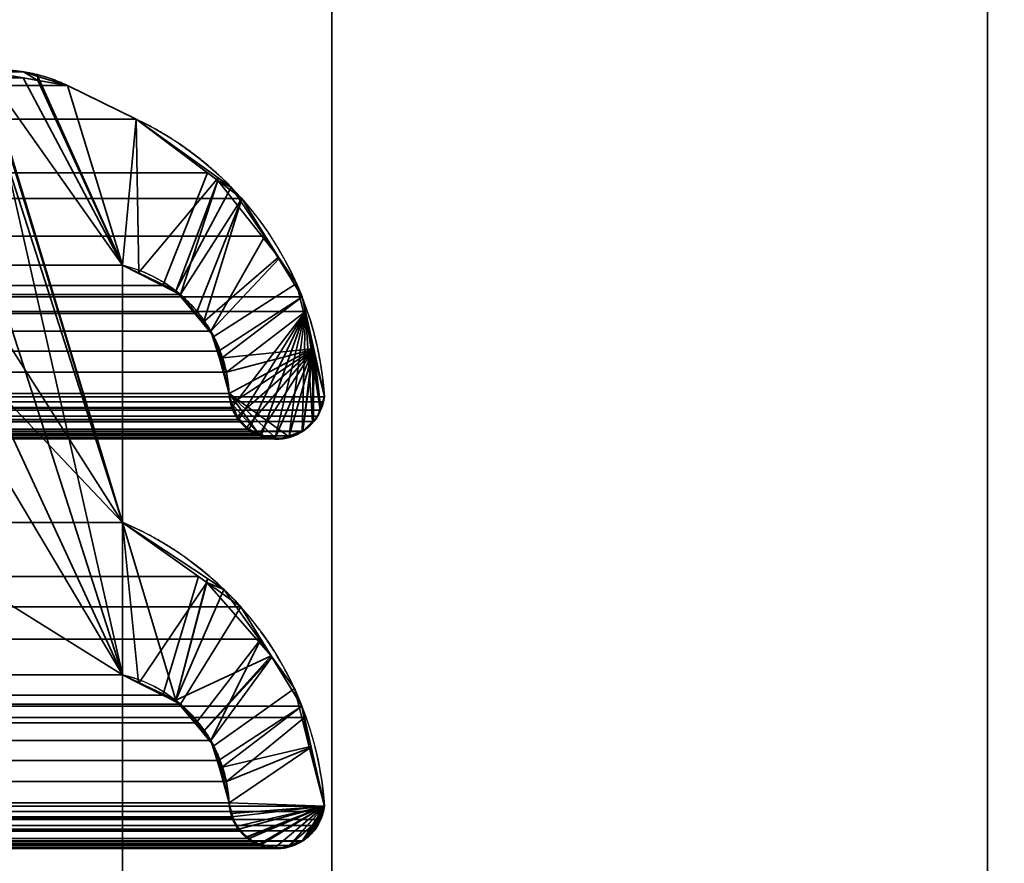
# Model space of a CAD drawing. Header units: millimetres. Extents: x -490 to 6690, y -115 to 152.
# Tile 185 of 256: x 307 to 313, y 6 to 11. Entities that reach past the tile are written whole.
import ezdxf

# ---------------------------------------------------------------- set-up
doc = ezdxf.new("R2010")
doc.units = ezdxf.units.MM
doc.layers.add('151', color=253, linetype='Continuous')

# ---------------------------------------------------------------- blocks, each defined once
blk = doc.blocks.new('UG_SURFACE_001')
at = {"layer": '151', "color": 252, "linetype": 'Continuous', "lineweight": 35}
for points in [[(490, -6.2, 2202.5001), (490, 133.2, 2202.5001), (-490, 133.2, 2202.5001), (-490, -6.2, 2202.5001)], [(-340, -6.2, 2052.5), (-340, 133.2, 2052.5), (340, 133.2, 2052.5), (340, -6.2, 2052.5)]]:
    blk.add_3dface(points, dxfattribs=at)
blk = doc.blocks.new('UG_SURFACE_061')
at = {"layer": '151', "color": 254, "linetype": 'Continuous', "lineweight": 35}
for points in [[(325.25, -10, 2032.7499), (325.25, 136.75, 2032.7499), (-325.25, 136.75, 2032.7499), (-325.25, -10, 2032.7499)], [(317.5, 21, 2025.0001), (317.5, -8, 2025.0001), (-317.5, -8, 2025.0001), (-317.5, 21, 2025.0001)], [(313, 5, 2020.4999), (313, 21, 2020.4999), (-313, 21, 2020.4999), (-313, 5, 2020.4999)], [(313, 21, 2020.4999), (313, 5, 2020.4999), (309, 5, 2016.5), (309, 13, 2016.5)], [(309, 13, 2016.5), (309, 5, 2016.5), (-309, 5, 2016.5), (-309, 13, 2016.5)]]:
    blk.add_3dface(points, dxfattribs=at)
blk = doc.blocks.new('UG_SURFACE_064')
at = {"layer": '151', "color": 254, "linetype": 'Continuous', "lineweight": 35}
for points in [[(301.2977, 132.0496, 2008.7976), (301.25, 131.75, 2008.75), (301.25, 5, 2008.75), (313, 106, 2020.4999)], [(305, 13, 2012.5), (313, 106, 2020.4999), (301.25, 5, 2008.75)], [(313, 21, -7.5), (313, 5, -7.5), (309, 5, -7.5), (309, 13, -7.5)], [(309, 13, 2016.5), (309, 5, 2016.5), (313, 5, 2020.4999), (313, 21, 2020.4999)], [(313, 5, -7.5), (313, 21, -7.5), (313, 21, 2020.4999), (313, 5, 2020.4999)], [(309, 13, -7.5), (309, 5, -7.5), (309, 5, 2016.5), (309, 13, 2016.5)]]:
    blk.add_3dface(points, dxfattribs=at)
blk = doc.blocks.new('UG_SURFACE_087')
at = {"layer": '151', "color": 14, "linetype": 'Continuous', "lineweight": 35}
for points in [[(317.3, -10, 2024.8001), (317.3, 19, 2024.8001), (-317.3, 19, 2024.8001), (-317.3, -10, 2024.8001)], [(313.25, 16.25, 2020.75), (313.25, -22, 2020.75), (-313.25, -22, 2020.75), (-313.25, 16.25, 2020.75)]]:
    blk.add_3dface(points, dxfattribs=at)
blk = doc.blocks.new('UG_SURFACE_088')
at = {"layer": '151', "color": 7, "linetype": 'Continuous', "lineweight": 35}
for points in [[(-313.25, 16, 2020.75), (-313.25, -22, 2020.75), (313.25, -22, 2020.75), (313.25, 16, 2020.75)], [(313, 16, 2020.4999), (313, -22, 2020.4999), (-313, -22, 2020.4999), (-313, 16, 2020.4999)], [(313, -22, 2020.4999), (313, 16, 2020.4999), (313.25, 16, 2020.75), (313.25, -22, 2020.75)]]:
    blk.add_3dface(points, dxfattribs=at)
blk = doc.blocks.new('UG_SURFACE_091')
at = {"layer": '151', "color": 7, "linetype": 'Continuous', "lineweight": 35}
for points in [[(313.25, -22, 2020.75), (313.25, 16, 2020.75), (313, 16, 2020.4999), (313, -22, 2020.4999)], [(313, 16, -7.5), (313.25, 16, -7.5), (313.25, -22, -7.5), (313, -22, -7.5)], [(313, 16, -7.5), (313, -22, -7.5), (313, -22, 2020.4999), (313, 16, 2020.4999)]]:
    blk.add_3dface(points, dxfattribs=at)
blk = doc.blocks.new('UG_SURFACE_094')
at = {"layer": '151', "color": 253, "linetype": 'Continuous', "lineweight": 35}
for points in [[(-307.1167, 10.9006, 2014.6167), (307.1167, 10.9006, 2014.6167), (306.8799, 10.9421, 2014.38)], [(307.7231, 8.1895, 2015.223), (306.8397, 10.9305, 2014.3397), (306.8799, 10.9421, 2014.38)], [(306.8799, 10.9421, 2014.38), (307.1167, 10.9006, 2014.6167), (307.7231, 9.7575, 2015.223), (307.7231, 8.1895, 2015.223)], [(307.1167, 10.9006, 2014.6167), (-307.1167, 10.9006, 2014.6167), (-307.3881, 10.853, 2014.888), (307.3881, 10.853, 2014.888)], [(307.7231, 8.1895, 2015.223), (306.1516, 10.6485, 2013.6516), (306.5706, 10.853, 2014.0705), (306.8397, 10.9305, 2014.3397)], [(307.7231, 9.7575, 2015.223), (307.1167, 10.9006, 2014.6167), (307.3881, 10.853, 2014.888), (307.8071, 10.6485, 2015.3072)], [(-307.3881, 10.853, 2014.888), (-307.8071, 10.6485, 2015.3072), (307.8071, 10.6485, 2015.3072), (307.3881, 10.853, 2014.888)], [(307.8071, 10.6485, 2015.3072), (-307.8071, 10.6485, 2015.3072), (-308.2418, 10.3214, 2015.7418), (308.2418, 10.3214, 2015.7418)], [(307.7231, 8.1895, 2015.223), (307.7231, 7.26, 2015.223), (306.1516, 10.6485, 2013.6516)], [(306.2351, 9.7575, 2013.7351), (306.1516, 10.6485, 2013.6516), (307.7231, 7.26, 2015.223)], [(307.8071, 10.6485, 2015.3072), (308.2418, 10.3214, 2015.7418), (307.9689, 9.6331, 2015.4688), (307.7231, 9.7575, 2015.223)], [(308.4507, 10.1642, 2015.9507), (308.2418, 10.3214, 2015.7418), (-308.2418, 10.3214, 2015.7418), (-308.4507, 10.1642, 2015.9507)], [(308.2418, 10.3214, 2015.7418), (308.4507, 10.1642, 2015.9507), (308.0772, 9.5783, 2015.5773), (307.9689, 9.6331, 2015.4688)], [(-308.5917, 9.9344, 2016.0916), (308.5917, 9.9344, 2016.0916), (308.4507, 10.1642, 2015.9507)], [(-308.4507, 10.1642, 2015.9507), (-308.5917, 9.9344, 2016.0916), (308.4507, 10.1642, 2015.9507)], [(308.1722, 9.464, 2015.6722), (308.0772, 9.5783, 2015.5773), (308.4507, 10.1642, 2015.9507)], [(308.4507, 10.1642, 2015.9507), (308.5917, 9.9344, 2016.0916), (308.2616, 9.3564, 2015.7616), (308.1722, 9.464, 2015.6722)], [(308.8183, 9.5648, 2016.3183), (308.5917, 9.9344, 2016.0916), (-308.5917, 9.9344, 2016.0916), (-308.8183, 9.5648, 2016.3183)], [(308.3079, 9.2345, 2015.8079), (308.2616, 9.3564, 2015.7616), (308.5917, 9.9344, 2016.0916), (308.8183, 9.5648, 2016.3183)], [(307.9689, 9.6331, 2015.4688), (-307.9689, 9.6331, 2015.4688), (-307.7231, 9.7575, 2015.223), (307.7231, 9.7575, 2015.223)], [(-307.7231, 9.7575, 2015.223), (-307.7231, 8.1895, 2015.223), (307.7231, 8.1895, 2015.223), (307.7231, 9.7575, 2015.223)], [(307.7231, 7.26, 2015.223), (306.2351, 8.1895, 2013.7351), (306.2351, 9.7575, 2013.7351)], [(-308.0772, 9.5783, 2015.5773), (-307.9689, 9.6331, 2015.4688), (307.9689, 9.6331, 2015.4688), (308.0772, 9.5783, 2015.5773)], [(-308.8183, 9.5648, 2016.3183), (-308.8385, 9.4747, 2016.3386), (308.8385, 9.4747, 2016.3386)], [(-308.8183, 9.5648, 2016.3183), (308.8385, 9.4747, 2016.3386), (308.8183, 9.5648, 2016.3183)], [(308.0772, 9.5783, 2015.5773), (-308.1722, 9.464, 2015.6722), (-308.0772, 9.5783, 2015.5773)], [(308.0772, 9.5783, 2015.5773), (308.1722, 9.464, 2015.6722), (-308.1722, 9.464, 2015.6722)], [(308.8183, 9.5648, 2016.3183), (308.8385, 9.4747, 2016.3386), (308.3566, 9.1064, 2015.8565), (308.3079, 9.2345, 2015.8079)], [(308.8385, 9.4747, 2016.3386), (-308.8385, 9.4747, 2016.3386), (-308.9546, 8.9555, 2016.4545), (308.9546, 8.9555, 2016.4545)], [(-308.2616, 9.3564, 2015.7616), (-308.1722, 9.464, 2015.6722), (308.1722, 9.464, 2015.6722), (308.2616, 9.3564, 2015.7616)], [(308.3907, 8.8909, 2015.8906), (308.3731, 8.9755, 2015.8732), (308.3566, 9.1064, 2015.8565), (308.8385, 9.4747, 2016.3386)], [(308.8385, 9.4747, 2016.3386), (308.4324, 8.8159, 2015.9323), (308.3917, 8.8857, 2015.8918), (308.3907, 8.8909, 2015.8906)], [(308.8385, 9.4747, 2016.3386), (308.4948, 8.7587, 2015.9948), (308.4399, 8.8031, 2015.94), (308.4324, 8.8159, 2015.9323)], [(308.8385, 9.4747, 2016.3386), (308.5704, 8.722, 2016.0704), (308.5297, 8.7305, 2016.0298), (308.4948, 8.7587, 2015.9948)], [(308.6553, 8.7041, 2016.1552), (308.5704, 8.722, 2016.0704), (308.8385, 9.4747, 2016.3386)], [(308.8385, 9.4747, 2016.3386), (308.7392, 8.7165, 2016.2392), (308.6841, 8.6981, 2016.1841), (308.6553, 8.7041, 2016.1552)], [(308.8385, 9.4747, 2016.3386), (308.8198, 8.7434, 2016.3198), (308.7392, 8.7165, 2016.2392)], [(308.8824, 8.8051, 2016.3825), (308.8241, 8.7448, 2016.324), (308.8198, 8.7434, 2016.3198), (308.8385, 9.4747, 2016.3386)], [(308.8385, 9.4747, 2016.3386), (308.9546, 8.9555, 2016.4545), (308.9492, 8.9241, 2016.4492), (308.929, 8.8743, 2016.4289)], [(308.929, 8.8743, 2016.4289), (308.9142, 8.838, 2016.4142), (308.8824, 8.8051, 2016.3825), (308.8385, 9.4747, 2016.3386)], [(308.2616, 9.3564, 2015.7616), (-308.3079, 9.2345, 2015.8079), (-308.2616, 9.3564, 2015.7616)], [(308.2616, 9.3564, 2015.7616), (308.3079, 9.2345, 2015.8079), (-308.3079, 9.2345, 2015.8079)], [(-308.3566, 9.1064, 2015.8565), (-308.3079, 9.2345, 2015.8079), (308.3079, 9.2345, 2015.8079), (308.3566, 9.1064, 2015.8565)], [(308.3731, 8.9755, 2015.8732), (-308.3731, 8.9755, 2015.8732), (-308.3566, 9.1064, 2015.8565)], [(308.3566, 9.1064, 2015.8565), (308.3731, 8.9755, 2015.8732), (-308.3566, 9.1064, 2015.8565)], [(308.9546, 8.9555, 2016.4545), (-308.9546, 8.9555, 2016.4545), (-308.9492, 8.9241, 2016.4492)], [(308.9492, 8.9241, 2016.4492), (308.9546, 8.9555, 2016.4545), (-308.9492, 8.9241, 2016.4492)], [(308.3907, 8.8909, 2015.8906), (-308.3907, 8.8909, 2015.8906), (-308.3731, 8.9755, 2015.8732), (308.3731, 8.9755, 2015.8732)], [(-308.9492, 8.9241, 2016.4492), (-308.929, 8.8743, 2016.4289), (308.929, 8.8743, 2016.4289), (308.9492, 8.9241, 2016.4492)], [(-308.3917, 8.8857, 2015.8918), (308.3907, 8.8909, 2015.8906), (308.3917, 8.8857, 2015.8918)], [(-308.3917, 8.8857, 2015.8918), (-308.3907, 8.8909, 2015.8906), (308.3907, 8.8909, 2015.8906)], [(308.9142, 8.838, 2016.4142), (-308.929, 8.8743, 2016.4289), (-308.9142, 8.838, 2016.4142)], [(308.9142, 8.838, 2016.4142), (308.929, 8.8743, 2016.4289), (-308.929, 8.8743, 2016.4289)], [(-308.9142, 8.838, 2016.4142), (-308.8824, 8.8051, 2016.3825), (308.8824, 8.8051, 2016.3825), (308.9142, 8.838, 2016.4142)], [(308.3917, 8.8857, 2015.8918), (-308.4324, 8.8159, 2015.9323), (-308.3917, 8.8857, 2015.8918)], [(308.3917, 8.8857, 2015.8918), (308.4324, 8.8159, 2015.9323), (-308.4324, 8.8159, 2015.9323)], [(308.8824, 8.8051, 2016.3825), (-308.8824, 8.8051, 2016.3825), (-308.8241, 8.7448, 2016.324)], [(308.8241, 8.7448, 2016.324), (308.8824, 8.8051, 2016.3825), (-308.8241, 8.7448, 2016.324)], [(308.4399, 8.8031, 2015.94), (-308.4948, 8.7587, 2015.9948), (-308.4399, 8.8031, 2015.94)], [(308.4399, 8.8031, 2015.94), (308.4948, 8.7587, 2015.9948), (-308.4948, 8.7587, 2015.9948)], [(-308.4399, 8.8031, 2015.94), (308.4324, 8.8159, 2015.9323), (308.4399, 8.8031, 2015.94)], [(-308.4399, 8.8031, 2015.94), (-308.4324, 8.8159, 2015.9323), (308.4324, 8.8159, 2015.9323)], [(308.8198, 8.7434, 2016.3198), (-308.8198, 8.7434, 2016.3198), (-308.7392, 8.7165, 2016.2392), (308.7392, 8.7165, 2016.2392)], [(308.7392, 8.7165, 2016.2392), (-308.7392, 8.7165, 2016.2392), (-308.6841, 8.6981, 2016.1841)], [(308.6841, 8.6981, 2016.1841), (308.7392, 8.7165, 2016.2392), (-308.6841, 8.6981, 2016.1841)], [(308.6553, 8.7041, 2016.1552), (-308.6553, 8.7041, 2016.1552), (-308.5704, 8.722, 2016.0704), (308.5704, 8.722, 2016.0704)], [(308.5297, 8.7305, 2016.0298), (-308.5704, 8.722, 2016.0704), (-308.5297, 8.7305, 2016.0298)], [(308.5297, 8.7305, 2016.0298), (308.5704, 8.722, 2016.0704), (-308.5704, 8.722, 2016.0704)], [(-308.5297, 8.7305, 2016.0298), (308.4948, 8.7587, 2015.9948), (308.5297, 8.7305, 2016.0298)], [(-308.5297, 8.7305, 2016.0298), (-308.4948, 8.7587, 2015.9948), (308.4948, 8.7587, 2015.9948)], [(-308.6841, 8.6981, 2016.1841), (-308.6553, 8.7041, 2016.1552), (308.6553, 8.7041, 2016.1552), (308.6841, 8.6981, 2016.1841)], [(307.7231, 8.1895, 2015.223), (-307.7231, 8.1895, 2015.223), (-308.1858, 7.8589, 2015.6858), (308.1858, 7.8589, 2015.6858)], [(306.2351, 8.1895, 2013.7351), (307.7231, 7.26, 2015.223), (306.2351, 7.26, 2013.7351)], [(307.9689, 7.1356, 2015.4688), (307.7231, 7.26, 2015.223), (307.7231, 8.1895, 2015.223), (308.1858, 7.8589, 2015.6858)], [(308.4441, 7.6744, 2015.944), (308.1858, 7.8589, 2015.6858), (-308.1858, 7.8589, 2015.6858), (-308.4441, 7.6744, 2015.944)], [(308.1858, 7.8589, 2015.6858), (308.4441, 7.6744, 2015.944), (308.0772, 7.0808, 2015.5773), (307.9689, 7.1356, 2015.4688)], [(-308.5664, 7.4761, 2016.0663), (308.5664, 7.4761, 2016.0663), (308.4441, 7.6744, 2015.944)], [(-308.4441, 7.6744, 2015.944), (-308.5664, 7.4761, 2016.0663), (308.4441, 7.6744, 2015.944)], [(308.1722, 6.9665, 2015.6722), (308.0772, 7.0808, 2015.5773), (308.4441, 7.6744, 2015.944), (308.5664, 7.4761, 2016.0663)], [(308.8175, 7.0692, 2016.3174), (308.5664, 7.4761, 2016.0663), (-308.5664, 7.4761, 2016.0663), (-308.8175, 7.0692, 2016.3174)], [(308.5664, 7.4761, 2016.0663), (308.2616, 6.8589, 2015.7616), (308.1722, 6.9665, 2015.6722)], [(308.3079, 6.737, 2015.8079), (308.2616, 6.8589, 2015.7616), (308.5664, 7.4761, 2016.0663), (308.8175, 7.0692, 2016.3174)], [(307.9689, 7.1356, 2015.4688), (-307.9689, 7.1356, 2015.4688), (-307.7231, 7.26, 2015.223), (307.7231, 7.26, 2015.223)], [(-307.7231, 7.26, 2015.223), (-307.7231, 5.4905, 2015.223), (307.7231, 5.4905, 2015.223), (307.7231, 7.26, 2015.223)], [(306.2351, 5.4905, 2013.7351), (306.2351, 7.26, 2013.7351), (307.7231, 7.26, 2015.223), (307.7231, 5.4905, 2015.223)], [(-308.0772, 7.0808, 2015.5773), (-307.9689, 7.1356, 2015.4688), (307.9689, 7.1356, 2015.4688), (308.0772, 7.0808, 2015.5773)], [(-308.8175, 7.0692, 2016.3174), (-308.833, 7, 2016.3331), (308.833, 7, 2016.3331)], [(-308.8175, 7.0692, 2016.3174), (308.833, 7, 2016.3331), (308.8175, 7.0692, 2016.3174)], [(308.0772, 7.0808, 2015.5773), (-308.1722, 6.9665, 2015.6722), (-308.0772, 7.0808, 2015.5773)], [(308.0772, 7.0808, 2015.5773), (308.1722, 6.9665, 2015.6722), (-308.1722, 6.9665, 2015.6722)], [(308.8175, 7.0692, 2016.3174), (308.833, 7, 2016.3331), (308.3566, 6.6089, 2015.8565), (308.3079, 6.737, 2015.8079)], [(308.833, 7, 2016.3331), (-308.833, 7, 2016.3331), (-308.9546, 6.458, 2016.4545), (308.9546, 6.458, 2016.4545)], [(308.3731, 6.478, 2015.8732), (308.3566, 6.6089, 2015.8565), (308.833, 7, 2016.3331), (308.9546, 6.458, 2016.4545)], [(-308.2616, 6.8589, 2015.7616), (-308.1722, 6.9665, 2015.6722), (308.1722, 6.9665, 2015.6722), (308.2616, 6.8589, 2015.7616)], [(308.3079, 6.737, 2015.8079), (-308.3079, 6.737, 2015.8079), (-308.2616, 6.8589, 2015.7616)], [(308.2616, 6.8589, 2015.7616), (308.3079, 6.737, 2015.8079), (-308.2616, 6.8589, 2015.7616)], [(-308.3566, 6.6089, 2015.8565), (-308.3079, 6.737, 2015.8079), (308.3079, 6.737, 2015.8079), (308.3566, 6.6089, 2015.8565)], [(308.3731, 6.478, 2015.8732), (-308.3731, 6.478, 2015.8732), (-308.3566, 6.6089, 2015.8565)], [(308.3566, 6.6089, 2015.8565), (308.3731, 6.478, 2015.8732), (-308.3566, 6.6089, 2015.8565)], [(308.9546, 6.458, 2016.4545), (-308.9546, 6.458, 2016.4545), (-308.9492, 6.4266, 2016.4492)], [(308.9492, 6.4266, 2016.4492), (308.9546, 6.458, 2016.4545), (-308.9492, 6.4266, 2016.4492)], [(-308.9492, 6.4266, 2016.4492), (-308.929, 6.3768, 2016.4289), (308.929, 6.3768, 2016.4289), (308.9492, 6.4266, 2016.4492)], [(308.3907, 6.3934, 2015.8906), (-308.3907, 6.3934, 2015.8906), (-308.3731, 6.478, 2015.8732), (308.3731, 6.478, 2015.8732)], [(308.9546, 6.458, 2016.4545), (308.3907, 6.3934, 2015.8906), (308.3731, 6.478, 2015.8732)], [(308.4324, 6.3184, 2015.9323), (308.3917, 6.3882, 2015.8918), (308.3907, 6.3934, 2015.8906), (308.9546, 6.458, 2016.4545)], [(308.4948, 6.2612, 2015.9948), (308.4399, 6.3056, 2015.94), (308.4324, 6.3184, 2015.9323), (308.9546, 6.458, 2016.4545)], [(308.5704, 6.2245, 2016.0704), (308.5297, 6.233, 2016.0298), (308.4948, 6.2612, 2015.9948), (308.9546, 6.458, 2016.4545)], [(308.6553, 6.2066, 2016.1552), (308.5704, 6.2245, 2016.0704), (308.9546, 6.458, 2016.4545)], [(308.7392, 6.219, 2016.2392), (308.6841, 6.2006, 2016.1841), (308.6553, 6.2066, 2016.1552), (308.9546, 6.458, 2016.4545)], [(308.8198, 6.2459, 2016.3198), (308.7392, 6.219, 2016.2392), (308.9546, 6.458, 2016.4545)], [(308.8824, 6.3076, 2016.3825), (308.8241, 6.2473, 2016.324), (308.8198, 6.2459, 2016.3198), (308.9546, 6.458, 2016.4545)], [(308.8824, 6.3076, 2016.3825), (308.9546, 6.458, 2016.4545), (308.9492, 6.4266, 2016.4492), (308.929, 6.3768, 2016.4289)], [(308.929, 6.3768, 2016.4289), (-308.929, 6.3768, 2016.4289), (-308.9142, 6.3405, 2016.4142)], [(308.9142, 6.3405, 2016.4142), (308.929, 6.3768, 2016.4289), (-308.9142, 6.3405, 2016.4142)], [(308.3917, 6.3882, 2015.8918), (-308.4324, 6.3184, 2015.9323), (-308.3917, 6.3882, 2015.8918)], [(308.3917, 6.3882, 2015.8918), (308.4324, 6.3184, 2015.9323), (-308.4324, 6.3184, 2015.9323)], [(-308.3917, 6.3882, 2015.8918), (308.3907, 6.3934, 2015.8906), (308.3917, 6.3882, 2015.8918)], [(-308.3917, 6.3882, 2015.8918), (-308.3907, 6.3934, 2015.8906), (308.3907, 6.3934, 2015.8906)], [(308.929, 6.3768, 2016.4289), (308.9142, 6.3405, 2016.4142), (308.8824, 6.3076, 2016.3825)], [(-308.9142, 6.3405, 2016.4142), (-308.8824, 6.3076, 2016.3825), (308.8824, 6.3076, 2016.3825), (308.9142, 6.3405, 2016.4142)], [(308.8241, 6.2473, 2016.324), (-308.8824, 6.3076, 2016.3825), (-308.8241, 6.2473, 2016.324)], [(308.8241, 6.2473, 2016.324), (308.8824, 6.3076, 2016.3825), (-308.8824, 6.3076, 2016.3825)], [(-308.4399, 6.3056, 2015.94), (308.4324, 6.3184, 2015.9323), (308.4399, 6.3056, 2015.94)], [(-308.4399, 6.3056, 2015.94), (-308.4324, 6.3184, 2015.9323), (308.4324, 6.3184, 2015.9323)], [(-308.5297, 6.233, 2016.0298), (308.4948, 6.2612, 2015.9948), (308.5297, 6.233, 2016.0298)], [(-308.5297, 6.233, 2016.0298), (-308.4948, 6.2612, 2015.9948), (308.4948, 6.2612, 2015.9948)], [(308.4399, 6.3056, 2015.94), (-308.4948, 6.2612, 2015.9948), (-308.4399, 6.3056, 2015.94)], [(308.4399, 6.3056, 2015.94), (308.4948, 6.2612, 2015.9948), (-308.4948, 6.2612, 2015.9948)], [(308.8198, 6.2459, 2016.3198), (-308.8198, 6.2459, 2016.3198), (-308.7392, 6.219, 2016.2392), (308.7392, 6.219, 2016.2392)], [(308.7392, 6.219, 2016.2392), (-308.7392, 6.219, 2016.2392), (-308.6841, 6.2006, 2016.1841)], [(308.6841, 6.2006, 2016.1841), (308.7392, 6.219, 2016.2392), (-308.6841, 6.2006, 2016.1841)], [(-308.6841, 6.2006, 2016.1841), (-308.6553, 6.2066, 2016.1552), (308.6553, 6.2066, 2016.1552), (308.6841, 6.2006, 2016.1841)], [(308.6553, 6.2066, 2016.1552), (-308.6553, 6.2066, 2016.1552), (-308.5704, 6.2245, 2016.0704), (308.5704, 6.2245, 2016.0704)], [(308.5297, 6.233, 2016.0298), (-308.5704, 6.2245, 2016.0704), (-308.5297, 6.233, 2016.0298)], [(308.5297, 6.233, 2016.0298), (308.5704, 6.2245, 2016.0704), (-308.5704, 6.2245, 2016.0704)]]:
    blk.add_3dface(points, dxfattribs=at)
blk = doc.blocks.new('UG_SURFACE_095')
at = {"layer": '151', "color": 253, "linetype": 'Continuous', "lineweight": 35}
for points in [[(306.2351, 9.7575, -7.5), (306.8882, 10.9368, -7.5), (307.7231, 9.7575, -7.5), (307.7231, 8.1895, -7.5)], [(307.7231, 7.26, 2015.223), (306.888, 10.9407, 2014.3881), (306.8799, 10.9421, 2014.38), (306.5706, 10.853, 2014.0705)], [(307.1198, 10.9368, -7.5), (306.8882, 10.9368, -7.5), (306.888, 10.9407, 2014.3881)], [(306.888, 10.9407, 2014.3881), (307.2068, 10.8848, 2014.7069), (307.1198, 10.9368, -7.5)], [(306.888, 10.9407, 2014.3881), (307.7231, 7.26, 2015.223), (307.7231, 8.1895, 2015.223)], [(307.7231, 8.1895, 2015.223), (307.7231, 9.7575, 2015.223), (307.2068, 10.8848, 2014.7069), (306.888, 10.9407, 2014.3881)], [(307.7231, 9.7575, -7.5), (306.8882, 10.9368, -7.5), (307.1198, 10.9368, -7.5), (307.207, 10.9096, -7.5)], [(307.2068, 10.8848, 2014.7069), (307.207, 10.9096, -7.5), (307.1198, 10.9368, -7.5)], [(307.3881, 10.853, -7.5), (307.207, 10.9096, -7.5), (307.2068, 10.8848, 2014.7069)], [(307.2068, 10.8848, 2014.7069), (307.3881, 10.853, 2014.888), (307.3881, 10.853, -7.5)], [(307.3881, 10.853, 2014.888), (307.2068, 10.8848, 2014.7069), (307.7231, 9.7575, 2015.223)], [(307.7231, 9.7575, -7.5), (307.207, 10.9096, -7.5), (307.3881, 10.853, -7.5)], [(306.5706, 10.853, 2014.0705), (306.1516, 10.6485, 2013.6516), (307.7231, 7.26, 2015.223)], [(307.3881, 10.853, 2014.888), (307.8071, 10.6485, 2015.3072), (307.8071, 10.6485, -7.5), (307.3881, 10.853, -7.5)], [(307.7231, 9.7575, -7.5), (307.3881, 10.853, -7.5), (307.8071, 10.6485, -7.5)], [(307.7231, 9.7575, 2015.223), (307.8232, 9.7069, 2015.3232), (307.8071, 10.6485, 2015.3072), (307.3881, 10.853, 2014.888)], [(307.7231, 7.26, 2015.223), (306.1516, 10.6485, 2013.6516), (306.2351, 9.7575, 2013.7351)], [(307.8071, 10.6485, -7.5), (308.3073, 10.2904, -7.5), (307.8208, 9.7107, -7.5), (307.7231, 9.7575, -7.5)], [(308.3073, 10.2904, -7.5), (307.8071, 10.6485, -7.5), (307.8071, 10.6485, 2015.3072)], [(307.8071, 10.6485, 2015.3072), (308.3051, 10.2738, 2015.805), (308.3073, 10.2904, -7.5)], [(308.3051, 10.2738, 2015.805), (307.8071, 10.6485, 2015.3072), (307.8232, 9.7069, 2015.3232), (308.046, 9.5941, 2015.5461)], [(308.048, 9.6019, -7.5), (307.8208, 9.7107, -7.5), (308.3073, 10.2904, -7.5), (308.3853, 10.2346, -7.5)], [(308.046, 9.5941, 2015.5461), (308.0772, 9.5783, 2015.5773), (308.3051, 10.2738, 2015.805)], [(308.4507, 10.1642, 2015.9507), (308.3051, 10.2738, 2015.805), (308.0772, 9.5783, 2015.5773), (308.2177, 9.4093, 2015.7177)], [(308.3853, 10.2346, -7.5), (308.3073, 10.2904, -7.5), (308.3051, 10.2738, 2015.805)], [(308.6753, 9.8068, -7.5), (308.3853, 10.2346, -7.5), (308.3051, 10.2738, 2015.805)], [(308.3051, 10.2738, 2015.805), (308.4507, 10.1642, 2015.9507), (308.6753, 9.8068, -7.5)], [(308.3853, 10.2346, -7.5), (308.0486, 9.6016, -7.5), (308.048, 9.6019, -7.5)], [(308.2102, 9.4072, -7.5), (308.0486, 9.6016, -7.5), (308.3853, 10.2346, -7.5), (308.6753, 9.8068, -7.5)], [(308.2177, 9.4093, 2015.7177), (308.2616, 9.3564, 2015.7616), (308.6762, 9.7965, 2016.1762), (308.4507, 10.1642, 2015.9507)], [(308.4507, 10.1642, 2015.9507), (308.6762, 9.7965, 2016.1762), (308.6753, 9.8068, -7.5)], [(308.6753, 9.8068, -7.5), (308.7843, 9.6459, -7.5), (308.2793, 9.324, -7.5), (308.2102, 9.4072, -7.5)], [(308.8183, 9.5648, 2016.3183), (308.6762, 9.7965, 2016.1762), (308.2616, 9.3564, 2015.7616), (308.3251, 9.1894, 2015.825)], [(308.7843, 9.6459, -7.5), (308.6753, 9.8068, -7.5), (308.6762, 9.7965, 2016.1762)], [(308.6762, 9.7965, 2016.1762), (308.8183, 9.5648, 2016.3183), (308.7843, 9.6459, -7.5)], [(307.7231, 8.1895, -7.5), (307.7231, 7.26, -7.5), (306.2351, 9.7575, -7.5)], [(306.2351, 8.1895, -7.5), (306.2351, 9.7575, -7.5), (307.7231, 7.26, -7.5)], [(307.7231, 7.26, 2015.223), (306.2351, 9.7575, 2013.7351), (306.2351, 8.1895, 2013.7351)], [(307.7231, 9.7575, 2015.223), (307.7231, 8.1895, 2015.223), (307.7231, 8.1895, -7.5), (307.7231, 9.7575, -7.5)], [(307.8208, 9.7107, -7.5), (307.8232, 9.7069, 2015.3232), (307.7231, 9.7575, 2015.223)], [(307.7231, 9.7575, 2015.223), (307.7231, 9.7575, -7.5), (307.8208, 9.7107, -7.5)], [(307.8232, 9.7069, 2015.3232), (307.8208, 9.7107, -7.5), (308.048, 9.6019, -7.5)], [(308.048, 9.6019, -7.5), (308.046, 9.5941, 2015.5461), (307.8232, 9.7069, 2015.3232)], [(308.3152, 9.1906, -7.5), (308.2793, 9.324, -7.5), (308.7843, 9.6459, -7.5), (308.8823, 9.2485, -7.5)], [(308.8823, 9.2485, -7.5), (308.7843, 9.6459, -7.5), (308.8183, 9.5648, 2016.3183)], [(308.046, 9.5941, 2015.5461), (308.048, 9.6019, -7.5), (308.0486, 9.6016, -7.5)], [(308.0486, 9.6016, -7.5), (308.0772, 9.5783, 2015.5773), (308.046, 9.5941, 2015.5461)], [(308.0486, 9.6016, -7.5), (308.2177, 9.4093, 2015.7177), (308.0772, 9.5783, 2015.5773)], [(308.0486, 9.6016, -7.5), (308.2102, 9.4072, -7.5), (308.2177, 9.4093, 2015.7177)], [(308.3251, 9.1894, 2015.825), (308.3566, 9.1064, 2015.8565), (308.8897, 9.2458, 2016.3896), (308.8183, 9.5648, 2016.3183)], [(308.8183, 9.5648, 2016.3183), (308.8897, 9.2458, 2016.3896), (308.8823, 9.2485, -7.5)], [(308.2616, 9.3564, 2015.7616), (308.2177, 9.4093, 2015.7177), (308.2102, 9.4072, -7.5), (308.2793, 9.324, -7.5)], [(308.3152, 9.1906, -7.5), (308.3251, 9.1894, 2015.825), (308.2616, 9.3564, 2015.7616)], [(308.2616, 9.3564, 2015.7616), (308.2793, 9.324, -7.5), (308.3152, 9.1906, -7.5)], [(308.8823, 9.2485, -7.5), (308.3731, 8.9755, -7.5), (308.3152, 9.1906, -7.5)], [(308.3251, 9.1894, 2015.825), (308.3152, 9.1906, -7.5), (308.3731, 8.9755, -7.5)], [(308.3731, 8.9755, -7.5), (308.3566, 9.1064, 2015.8565), (308.3251, 9.1894, 2015.825)], [(308.8897, 9.2458, 2016.3896), (308.3566, 9.1064, 2015.8565), (308.3731, 8.9755, 2015.8732), (308.3864, 8.9116, 2015.8863)], [(308.3731, 8.9755, -7.5), (308.8823, 9.2485, -7.5), (308.8235, 8.7462, -7.5), (308.7405, 8.712, -7.5)], [(308.8897, 9.2458, 2016.3896), (308.3864, 8.9116, 2015.8863), (308.3917, 8.8857, 2015.8918), (308.4217, 8.8343, 2015.9216)], [(308.4217, 8.8343, 2015.9216), (308.4399, 8.8031, 2015.94), (308.481, 8.7699, 2015.981), (308.8897, 9.2458, 2016.3896)], [(308.481, 8.7699, 2015.981), (308.5297, 8.7305, 2016.0298), (308.5569, 8.7248, 2016.057), (308.8897, 9.2458, 2016.3896)], [(308.8897, 9.2458, 2016.3896), (308.5569, 8.7248, 2016.057), (308.6553, 8.7041, 2016.1552)], [(308.8897, 9.2458, 2016.3896), (308.6553, 8.7041, 2016.1552), (308.6841, 8.6981, 2016.1841), (308.7406, 8.717, 2016.2406)], [(308.7406, 8.717, 2016.2406), (308.8241, 8.7448, 2016.324), (308.8897, 9.2458, 2016.3896)], [(308.8864, 8.8087, -7.5), (308.8304, 8.7491, -7.5), (308.8235, 8.7462, -7.5), (308.8823, 9.2485, -7.5)], [(308.8897, 9.2458, 2016.3896), (308.8241, 8.7448, 2016.324), (308.8241, 8.7448, 2016.324), (308.8877, 8.8106, 2016.3877)], [(308.9546, 8.9555, -7.5), (308.8823, 9.2485, -7.5), (308.8897, 9.2458, 2016.3896)], [(308.8823, 9.2485, -7.5), (308.9295, 8.8821, -7.5), (308.9148, 8.8389, -7.5), (308.8864, 8.8087, -7.5)], [(308.8823, 9.2485, -7.5), (308.9546, 8.9555, -7.5), (308.9295, 8.8821, -7.5)], [(308.8897, 9.2458, 2016.3896), (308.8877, 8.8106, 2016.3877), (308.9142, 8.838, 2016.4142), (308.9323, 8.8826, 2016.4323)], [(308.8897, 9.2458, 2016.3896), (308.9546, 8.9555, 2016.4545), (308.9546, 8.9555, -7.5)], [(308.9323, 8.8826, 2016.4323), (308.9492, 8.9241, 2016.4492), (308.9546, 8.9555, 2016.4545), (308.8897, 9.2458, 2016.3896)], [(308.3731, 8.9755, -7.5), (308.3731, 8.9755, 2015.8732), (308.3566, 9.1064, 2015.8565)], [(308.3899, 8.9121, -7.5), (308.3864, 8.9116, 2015.8863), (308.3731, 8.9755, 2015.8732)], [(308.3731, 8.9755, 2015.8732), (308.3731, 8.9755, -7.5), (308.3899, 8.9121, -7.5)], [(308.3731, 8.9755, -7.5), (308.7405, 8.712, -7.5), (308.7164, 8.7021, -7.5), (308.6548, 8.7042, -7.5)], [(308.6548, 8.7042, -7.5), (308.5932, 8.7063, -7.5), (308.5587, 8.7234, -7.5), (308.3731, 8.9755, -7.5)], [(308.3899, 8.9121, -7.5), (308.3731, 8.9755, -7.5), (308.5587, 8.7234, -7.5)], [(308.9323, 8.8826, 2016.4323), (308.9295, 8.8821, -7.5), (308.9546, 8.9555, -7.5)], [(308.9546, 8.9555, -7.5), (308.9492, 8.9241, 2016.4492), (308.9323, 8.8826, 2016.4323)], [(308.9546, 8.9555, -7.5), (308.9546, 8.9555, 2016.4545), (308.9492, 8.9241, 2016.4492)], [(308.3917, 8.8857, 2015.8918), (308.3864, 8.9116, 2015.8863), (308.3899, 8.9121, -7.5)], [(308.3917, 8.8857, 2015.8918), (308.3899, 8.9121, -7.5), (308.4048, 8.8564, -7.5)], [(308.4795, 8.765, -7.5), (308.4228, 8.8344, -7.5), (308.3899, 8.9121, -7.5), (308.5587, 8.7234, -7.5)], [(308.4228, 8.8344, -7.5), (308.4048, 8.8564, -7.5), (308.3899, 8.9121, -7.5)], [(308.4048, 8.8564, -7.5), (308.4217, 8.8343, 2015.9216), (308.3917, 8.8857, 2015.8918)], [(308.4048, 8.8564, -7.5), (308.4228, 8.8344, -7.5), (308.4217, 8.8343, 2015.9216)], [(308.4399, 8.8031, 2015.94), (308.4217, 8.8343, 2015.9216), (308.4228, 8.8344, -7.5)], [(308.4399, 8.8031, 2015.94), (308.4228, 8.8344, -7.5), (308.4795, 8.765, -7.5)], [(308.8877, 8.8106, 2016.3877), (308.8864, 8.8087, -7.5), (308.9148, 8.8389, -7.5)], [(308.9148, 8.8389, -7.5), (308.9142, 8.838, 2016.4142), (308.8877, 8.8106, 2016.3877)], [(308.9295, 8.8821, -7.5), (308.9323, 8.8826, 2016.4323), (308.9142, 8.838, 2016.4142)], [(308.9142, 8.838, 2016.4142), (308.9148, 8.8389, -7.5), (308.9295, 8.8821, -7.5)], [(308.4795, 8.765, -7.5), (308.481, 8.7699, 2015.981), (308.4399, 8.8031, 2015.94)], [(308.5297, 8.7305, 2016.0298), (308.481, 8.7699, 2015.981), (308.4795, 8.765, -7.5)], [(308.8864, 8.8087, -7.5), (308.8877, 8.8106, 2016.3877), (308.8241, 8.7448, 2016.324)], [(308.8241, 8.7448, 2016.324), (308.8304, 8.7491, -7.5), (308.8864, 8.8087, -7.5)], [(308.5297, 8.7305, 2016.0298), (308.4795, 8.765, -7.5), (308.4828, 8.761, -7.5)], [(308.5587, 8.7234, -7.5), (308.4828, 8.761, -7.5), (308.4795, 8.765, -7.5)], [(308.4828, 8.761, -7.5), (308.5569, 8.7248, 2016.057), (308.5297, 8.7305, 2016.0298)], [(308.4828, 8.761, -7.5), (308.5587, 8.7234, -7.5), (308.5569, 8.7248, 2016.057)], [(308.6548, 8.7042, -7.5), (308.6553, 8.7041, 2016.1552), (308.5569, 8.7248, 2016.057)], [(308.5569, 8.7248, 2016.057), (308.5587, 8.7234, -7.5), (308.5932, 8.7063, -7.5)], [(308.5569, 8.7248, 2016.057), (308.5932, 8.7063, -7.5), (308.6548, 8.7042, -7.5)], [(308.7164, 8.7021, -7.5), (308.7406, 8.717, 2016.2406), (308.6841, 8.6981, 2016.1841)], [(308.7164, 8.7021, -7.5), (308.7405, 8.712, -7.5), (308.7406, 8.717, 2016.2406)], [(308.7406, 8.717, 2016.2406), (308.7405, 8.712, -7.5), (308.8235, 8.7462, -7.5)], [(308.8235, 8.7462, -7.5), (308.8241, 8.7448, 2016.324), (308.7406, 8.717, 2016.2406)], [(308.8241, 8.7448, 2016.324), (308.8241, 8.7448, 2016.324), (308.8235, 8.7462, -7.5), (308.8304, 8.7491, -7.5)], [(308.6553, 8.7041, 2016.1552), (308.6548, 8.7042, -7.5), (308.7164, 8.7021, -7.5)], [(308.7164, 8.7021, -7.5), (308.6841, 8.6981, 2016.1841), (308.6553, 8.7041, 2016.1552)], [(306.2351, 8.1895, -7.5), (307.7231, 7.26, -7.5), (306.2351, 7.26, -7.5)], [(306.2351, 8.1895, 2013.7351), (306.2351, 7.26, 2013.7351), (307.7231, 7.26, 2015.223)], [(308.241, 7.8473, -7.5), (307.7231, 8.1895, -7.5), (307.7231, 8.1895, 2015.223)], [(307.7231, 8.1895, 2015.223), (308.2369, 7.8224, 2015.7368), (308.241, 7.8473, -7.5)], [(307.7231, 8.1895, -7.5), (308.048, 7.1044, -7.5), (307.8208, 7.2132, -7.5)], [(308.048, 7.1044, -7.5), (307.7231, 8.1895, -7.5), (308.241, 7.8473, -7.5)], [(307.8208, 7.2132, -7.5), (307.7231, 7.26, -7.5), (307.7231, 8.1895, -7.5)], [(308.2369, 7.8224, 2015.7368), (307.7231, 8.1895, 2015.223), (307.7231, 7.26, 2015.223), (307.8232, 7.2094, 2015.3232)], [(308.2369, 7.8224, 2015.7368), (307.8232, 7.2094, 2015.3232), (308.046, 7.0966, 2015.5461)], [(308.046, 7.0966, 2015.5461), (308.0772, 7.0808, 2015.5773), (308.4441, 7.6744, 2015.944), (308.2369, 7.8224, 2015.7368)], [(308.241, 7.8473, -7.5), (308.3417, 7.7807, -7.5), (308.0486, 7.1041, -7.5), (308.048, 7.1044, -7.5)], [(308.3417, 7.7807, -7.5), (308.241, 7.8473, -7.5), (308.2369, 7.8224, 2015.7368)], [(308.6302, 7.3751, -7.5), (308.3417, 7.7807, -7.5), (308.2369, 7.8224, 2015.7368)], [(308.2369, 7.8224, 2015.7368), (308.4441, 7.6744, 2015.944), (308.6302, 7.3751, -7.5)], [(308.0486, 7.1041, -7.5), (308.3417, 7.7807, -7.5), (308.6302, 7.3751, -7.5)], [(308.6339, 7.3668, 2016.1338), (308.4441, 7.6744, 2015.944), (308.0772, 7.0808, 2015.5773), (308.2177, 6.9118, 2015.7177)], [(308.4441, 7.6744, 2015.944), (308.6339, 7.3668, 2016.1338), (308.6302, 7.3751, -7.5)], [(308.2102, 6.9097, -7.5), (308.0486, 7.1041, -7.5), (308.6302, 7.3751, -7.5)], [(308.6302, 7.3751, -7.5), (308.7715, 7.1765, -7.5), (308.2793, 6.8265, -7.5), (308.2102, 6.9097, -7.5)], [(308.2177, 6.9118, 2015.7177), (308.2616, 6.8589, 2015.7616), (308.6339, 7.3668, 2016.1338)], [(308.8175, 7.0692, 2016.3174), (308.6339, 7.3668, 2016.1338), (308.2616, 6.8589, 2015.7616), (308.3251, 6.6919, 2015.825)], [(308.7715, 7.1765, -7.5), (308.6302, 7.3751, -7.5), (308.6339, 7.3668, 2016.1338)], [(308.6339, 7.3668, 2016.1338), (308.8175, 7.0692, 2016.3174), (308.7715, 7.1765, -7.5)], [(306.2351, 5.4905, -7.5), (306.2351, 7.26, -7.5), (307.7231, 7.26, -7.5), (307.7231, 5.4905, -7.5)], [(306.2351, 7.26, 2013.7351), (306.2351, 5.4905, 2013.7351), (307.7231, 5.4905, 2015.223), (307.7231, 7.26, 2015.223)], [(307.7231, 7.26, 2015.223), (307.7231, 5.4905, 2015.223), (307.7231, 5.4905, -7.5), (307.7231, 7.26, -7.5)], [(307.8208, 7.2132, -7.5), (307.8232, 7.2094, 2015.3232), (307.7231, 7.26, 2015.223)], [(307.7231, 7.26, 2015.223), (307.7231, 7.26, -7.5), (307.8208, 7.2132, -7.5)], [(307.8232, 7.2094, 2015.3232), (307.8208, 7.2132, -7.5), (308.048, 7.1044, -7.5)], [(308.048, 7.1044, -7.5), (308.046, 7.0966, 2015.5461), (307.8232, 7.2094, 2015.3232)], [(308.3152, 6.6931, -7.5), (308.2793, 6.8265, -7.5), (308.7715, 7.1765, -7.5), (308.8621, 6.8207, -7.5)], [(308.8621, 6.8207, -7.5), (308.7715, 7.1765, -7.5), (308.8175, 7.0692, 2016.3174)], [(308.046, 7.0966, 2015.5461), (308.048, 7.1044, -7.5), (308.0486, 7.1041, -7.5)], [(308.0486, 7.1041, -7.5), (308.0772, 7.0808, 2015.5773), (308.046, 7.0966, 2015.5461)], [(308.0486, 7.1041, -7.5), (308.2177, 6.9118, 2015.7177), (308.0772, 7.0808, 2015.5773)], [(308.0486, 7.1041, -7.5), (308.2102, 6.9097, -7.5), (308.2177, 6.9118, 2015.7177)], [(308.3251, 6.6919, 2015.825), (308.3566, 6.6089, 2015.8565), (308.8735, 6.8194, 2016.3734), (308.8175, 7.0692, 2016.3174)], [(308.8175, 7.0692, 2016.3174), (308.8735, 6.8194, 2016.3734), (308.8621, 6.8207, -7.5)], [(308.2616, 6.8589, 2015.7616), (308.2177, 6.9118, 2015.7177), (308.2102, 6.9097, -7.5), (308.2793, 6.8265, -7.5)], [(308.3152, 6.6931, -7.5), (308.3251, 6.6919, 2015.825), (308.2616, 6.8589, 2015.7616)], [(308.2616, 6.8589, 2015.7616), (308.2793, 6.8265, -7.5), (308.3152, 6.6931, -7.5)], [(308.8621, 6.8207, -7.5), (308.9546, 6.458, -7.5), (308.3731, 6.478, -7.5), (308.3152, 6.6931, -7.5)], [(308.8735, 6.8194, 2016.3734), (308.3566, 6.6089, 2015.8565), (308.3731, 6.478, 2015.8732)], [(308.3731, 6.478, 2015.8732), (308.3864, 6.4141, 2015.8863), (308.9546, 6.458, 2016.4545), (308.8735, 6.8194, 2016.3734)], [(308.9546, 6.458, -7.5), (308.8621, 6.8207, -7.5), (308.8735, 6.8194, 2016.3734)], [(308.8735, 6.8194, 2016.3734), (308.9546, 6.458, 2016.4545), (308.9546, 6.458, -7.5)], [(308.3251, 6.6919, 2015.825), (308.3152, 6.6931, -7.5), (308.3731, 6.478, -7.5)], [(308.3731, 6.478, -7.5), (308.3566, 6.6089, 2015.8565), (308.3251, 6.6919, 2015.825)], [(308.3731, 6.478, -7.5), (308.3731, 6.478, 2015.8732), (308.3566, 6.6089, 2015.8565)], [(308.3899, 6.4146, -7.5), (308.3864, 6.4141, 2015.8863), (308.3731, 6.478, 2015.8732)], [(308.3731, 6.478, 2015.8732), (308.3731, 6.478, -7.5), (308.3899, 6.4146, -7.5)], [(308.3899, 6.4146, -7.5), (308.3731, 6.478, -7.5), (308.9546, 6.458, -7.5)], [(308.9546, 6.458, 2016.4545), (308.3864, 6.4141, 2015.8863), (308.3917, 6.3882, 2015.8918), (308.4217, 6.3368, 2015.9216)], [(308.9546, 6.458, -7.5), (308.4228, 6.3369, -7.5), (308.4048, 6.3589, -7.5), (308.3899, 6.4146, -7.5)], [(308.9546, 6.458, 2016.4545), (308.4217, 6.3368, 2015.9216), (308.4399, 6.3056, 2015.94), (308.481, 6.2724, 2015.981)], [(308.4795, 6.2675, -7.5), (308.4228, 6.3369, -7.5), (308.9546, 6.458, -7.5)], [(308.9546, 6.458, -7.5), (308.5587, 6.2259, -7.5), (308.4828, 6.2635, -7.5), (308.4795, 6.2675, -7.5)], [(308.9546, 6.458, 2016.4545), (308.481, 6.2724, 2015.981), (308.5297, 6.233, 2016.0298), (308.5569, 6.2273, 2016.057)], [(308.9546, 6.458, 2016.4545), (308.5569, 6.2273, 2016.057), (308.6553, 6.2066, 2016.1552)], [(308.6548, 6.2067, -7.5), (308.5932, 6.2088, -7.5), (308.5587, 6.2259, -7.5), (308.9546, 6.458, -7.5)], [(308.7405, 6.2145, -7.5), (308.7164, 6.2046, -7.5), (308.6548, 6.2067, -7.5), (308.9546, 6.458, -7.5)], [(308.6553, 6.2066, 2016.1552), (308.6841, 6.2006, 2016.1841), (308.7406, 6.2195, 2016.2406), (308.9546, 6.458, 2016.4545)], [(308.9546, 6.458, -7.5), (308.8235, 6.2487, -7.5), (308.7405, 6.2145, -7.5)], [(308.9323, 6.3851, 2016.4323), (308.9492, 6.4266, 2016.4492), (308.9546, 6.458, 2016.4545), (308.7406, 6.2195, 2016.2406)], [(308.8235, 6.2487, -7.5), (308.9546, 6.458, -7.5), (308.9295, 6.3846, -7.5)], [(308.9323, 6.3851, 2016.4323), (308.9295, 6.3846, -7.5), (308.9546, 6.458, -7.5)], [(308.9546, 6.458, -7.5), (308.9492, 6.4266, 2016.4492), (308.9323, 6.3851, 2016.4323)], [(308.9546, 6.458, -7.5), (308.9546, 6.458, 2016.4545), (308.9492, 6.4266, 2016.4492)], [(308.3917, 6.3882, 2015.8918), (308.3864, 6.4141, 2015.8863), (308.3899, 6.4146, -7.5)], [(308.3917, 6.3882, 2015.8918), (308.3899, 6.4146, -7.5), (308.4048, 6.3589, -7.5)], [(308.4048, 6.3589, -7.5), (308.4217, 6.3368, 2015.9216), (308.3917, 6.3882, 2015.8918)], [(308.9323, 6.3851, 2016.4323), (308.7406, 6.2195, 2016.2406), (308.8241, 6.2473, 2016.324)], [(308.8864, 6.3112, -7.5), (308.8304, 6.2516, -7.5), (308.8235, 6.2487, -7.5), (308.9295, 6.3846, -7.5)], [(308.8241, 6.2473, 2016.324), (308.8241, 6.2473, 2016.324), (308.8877, 6.3131, 2016.3877), (308.9323, 6.3851, 2016.4323)], [(308.9295, 6.3846, -7.5), (308.9148, 6.3414, -7.5), (308.8864, 6.3112, -7.5)], [(308.8877, 6.3131, 2016.3877), (308.9142, 6.3405, 2016.4142), (308.9323, 6.3851, 2016.4323)], [(308.9295, 6.3846, -7.5), (308.9323, 6.3851, 2016.4323), (308.9142, 6.3405, 2016.4142)], [(308.9142, 6.3405, 2016.4142), (308.9148, 6.3414, -7.5), (308.9295, 6.3846, -7.5)], [(308.4048, 6.3589, -7.5), (308.4228, 6.3369, -7.5), (308.4217, 6.3368, 2015.9216)], [(308.4399, 6.3056, 2015.94), (308.4217, 6.3368, 2015.9216), (308.4228, 6.3369, -7.5)], [(308.4399, 6.3056, 2015.94), (308.4228, 6.3369, -7.5), (308.4795, 6.2675, -7.5)], [(308.8864, 6.3112, -7.5), (308.8877, 6.3131, 2016.3877), (308.8241, 6.2473, 2016.324)], [(308.8241, 6.2473, 2016.324), (308.8304, 6.2516, -7.5), (308.8864, 6.3112, -7.5)], [(308.8877, 6.3131, 2016.3877), (308.8864, 6.3112, -7.5), (308.9148, 6.3414, -7.5)], [(308.9148, 6.3414, -7.5), (308.9142, 6.3405, 2016.4142), (308.8877, 6.3131, 2016.3877)], [(308.4795, 6.2675, -7.5), (308.481, 6.2724, 2015.981), (308.4399, 6.3056, 2015.94)], [(308.5297, 6.233, 2016.0298), (308.481, 6.2724, 2015.981), (308.4795, 6.2675, -7.5)], [(308.5297, 6.233, 2016.0298), (308.4795, 6.2675, -7.5), (308.4828, 6.2635, -7.5)], [(308.4828, 6.2635, -7.5), (308.5569, 6.2273, 2016.057), (308.5297, 6.233, 2016.0298)], [(308.4828, 6.2635, -7.5), (308.5587, 6.2259, -7.5), (308.5569, 6.2273, 2016.057)], [(308.7406, 6.2195, 2016.2406), (308.7405, 6.2145, -7.5), (308.8235, 6.2487, -7.5)], [(308.8235, 6.2487, -7.5), (308.8241, 6.2473, 2016.324), (308.7406, 6.2195, 2016.2406)], [(308.8241, 6.2473, 2016.324), (308.8241, 6.2473, 2016.324), (308.8235, 6.2487, -7.5), (308.8304, 6.2516, -7.5)], [(308.6548, 6.2067, -7.5), (308.6553, 6.2066, 2016.1552), (308.5569, 6.2273, 2016.057)], [(308.5569, 6.2273, 2016.057), (308.5587, 6.2259, -7.5), (308.5932, 6.2088, -7.5)], [(308.5569, 6.2273, 2016.057), (308.5932, 6.2088, -7.5), (308.6548, 6.2067, -7.5)], [(308.6553, 6.2066, 2016.1552), (308.6548, 6.2067, -7.5), (308.7164, 6.2046, -7.5)], [(308.7164, 6.2046, -7.5), (308.6841, 6.2006, 2016.1841), (308.6553, 6.2066, 2016.1552)], [(308.7164, 6.2046, -7.5), (308.7406, 6.2195, 2016.2406), (308.6841, 6.2006, 2016.1841)], [(308.7164, 6.2046, -7.5), (308.7405, 6.2145, -7.5), (308.7406, 6.2195, 2016.2406)]]:
    blk.add_3dface(points, dxfattribs=at)

msp = doc.modelspace()

# ---------------------------------------------------------------- linework, layer by layer
at = {"layer": '151', "linetype": 'Continuous', "lineweight": -3}
for p, q in [((313, 5, 2020.5), (313, 21, 2020.5)), ((313, 21, 2020.5), (313, 5, 2020.5)), ((313, 5, -7.5), (313, 21, -7.5)), ((313, 16, -7.5), (313, -22, -7.5)), ((313, 16, 2020.5), (313, -22, 2020.5)), ((313, 16, 2020.5), (313, -22, 2020.5)), ((309, 13, 2016.5), (309, 5, 2016.5)), ((309, 13, -7.5), (309, 5, -7.5)), ((309, 5, 2016.5), (309, 13, 2016.5)), ((307.3881, 10.853, 2014.8881), (-307.3881, 10.853, 2014.8881)), ((307.3881, 10.853, 2014.8881), (307.8071, 10.6485, 2015.3071)), ((307.3881, 10.853, -7.5), (307.8071, 10.6485, -7.5)), ((307.3881, 10.853, 2014.8881), (307.8071, 10.6485, 2015.3071)), ((307.3881, 10.853, -7.5), (307.3881, 10.853, 2014.8881)), ((307.8071, 10.6485, 2015.3071), (-307.8071, 10.6485, 2015.3071)), ((307.8071, 10.6485, -7.5), (307.8071, 10.6485, 2015.3071)), ((307.7231, 9.7575, 2015.2231), (-307.7231, 9.7575, 2015.2231)), ((307.7231, 9.7575, -7.5), (307.7231, 9.7575, 2015.2231)), ((307.7231, 9.7575, 2015.2231), (307.7231, 8.1895, 2015.2231)), ((307.7231, 9.7575, -7.5), (307.7231, 8.1895, -7.5)), ((307.7231, 8.1895, 2015.2231), (307.7231, 9.7575, 2015.2231)), ((308.9546, 8.9555, 2016.4546), (-308.9546, 8.9555, 2016.4546)), ((-308.3731, 8.9755, 2015.8731), (308.3731, 8.9755, 2015.8731)), ((308.3731, 8.9755, 2015.8731), (308.3731, 8.9755, -7.5)), ((308.9546, 8.9555, -7.5), (308.9546, 8.9555, 2016.4546)), ((307.7231, 8.1895, 2015.2231), (-307.7231, 8.1895, 2015.2231)), ((307.7231, 8.1895, -7.5), (307.7231, 8.1895, 2015.2231)), ((307.7231, 7.26, 2015.2231), (-307.7231, 7.26, 2015.2231)), ((307.7231, 7.26, 2015.2231), (307.7231, 5.4905, 2015.2231)), ((307.7231, 7.26, -7.5), (307.7231, 5.4905, -7.5)), ((307.7231, 7.26, -7.5), (307.7231, 7.26, 2015.2231)), ((307.7231, 7.26, 2015.2231), (307.7231, 5.4905, 2015.2231)), ((308.9546, 6.458, 2016.4546), (-308.9546, 6.458, 2016.4546)), ((308.3731, 6.478, 2015.8731), (-308.3731, 6.478, 2015.8731)), ((308.3731, 6.478, -7.5), (308.3731, 6.478, 2015.8731)), ((308.9546, 6.458, -7.5), (308.9546, 6.458, 2016.4546))]:
    msp.add_line(p, q, dxfattribs=at)
at = {"layer": '151', "linetype": 'Continuous', "lineweight": -3, "extrusion": (0, 0, -1)}
for centre, radius, start, end in [((-306.9793, 10.0155, 7.5), 0.9319, 63.98453, 116.01547), ((-306.9388, 8.8246, 7.5), 2.02, 115.45746, 176.28442), ((-308.6646, 8.9893, 7.5), 0.2919, 186.65831, 357.28138), ((-306.9363, 6.3262, 7.5), 2.0226, 112.89292, 176.26369), ((-308.6646, 6.4918, 7.5), 0.2919, 186.65831, 357.28138)]:
    msp.add_arc(centre, radius, start, end, dxfattribs=at)
at = {"layer": '151', "linetype": 'Continuous', "lineweight": -3}
for centre in [(307.5295, 8.9354, -7.5), (307.5295, 6.4379, -7.5)]:
    msp.add_arc(centre, 0.8445, 2.71862, 76.74824, dxfattribs=at)
for points, weights in [([(307.3881, 10.853, 2014.8881), (307.1946, 10.9474, 2014.6946), (306.9793, 10.9812, 2014.4793), (306.764, 10.9474, 2014.264), (306.5706, 10.853, 2014.0706)], [1, 0.949337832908, 0.932450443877, 0.949337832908, 1]), ([(307.3881, 10.853, 2014.8881), (307.1946, 10.9474, 2014.6946), (306.9793, 10.9812, 2014.4793), (306.764, 10.9474, 2014.264), (306.5706, 10.853, 2014.0706)], [1, 0.949337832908, 0.932450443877, 0.949337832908, 1]), ([(308.9546, 8.9555, 2016.4546), (308.919, 9.5034, 2016.419), (308.6954, 10.0152, 2016.1954), (308.3029, 10.4125, 2015.8029), (307.8071, 10.6485, 2015.3071)], [1, 0.93119730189, 0.908263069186, 0.93119730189, 1]), ([(308.9546, 8.9555, 2016.4546), (308.919, 9.5034, 2016.419), (308.6954, 10.0152, 2016.1954), (308.3029, 10.4125, 2015.8029), (307.8071, 10.6485, 2015.3071)], [1, 0.93119730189, 0.908263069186, 0.93119730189, 1]), ([(307.7231, 9.7575, 2015.2231), (307.9983, 9.6927, 2015.4983), (308.2294, 9.5172, 2015.7294), (308.3597, 9.2579, 2015.8597), (308.3731, 8.9755, 2015.8731)], [1, 0.899239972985, 0.865653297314, 0.899239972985, 1]), ([(307.7231, 9.7575, 2015.2231), (307.9983, 9.6927, 2015.4983), (308.2294, 9.5172, 2015.7294), (308.3597, 9.2579, 2015.8597), (308.3731, 8.9755, 2015.8731)], [1, 0.899239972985, 0.865653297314, 0.899239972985, 1]), ([(308.9546, 6.458, 2016.4546), (308.9172, 7.0308, 2016.4172), (308.6754, 7.5632, 2016.1754), (308.2518, 7.9662, 2015.7518), (307.7231, 8.1895, 2015.2231)], [1, 0.925472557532, 0.90063007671, 0.925472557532, 1]), ([(308.9546, 6.458, 2016.4546), (308.9172, 7.0308, 2016.4172), (308.6754, 7.5632, 2016.1754), (308.2518, 7.9662, 2015.7518), (307.7231, 8.1895, 2015.2231)], [1, 0.925472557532, 0.90063007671, 0.925472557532, 1]), ([(307.7231, 7.26, 2015.2231), (307.9983, 7.1952, 2015.4983), (308.2294, 7.0197, 2015.7294), (308.3597, 6.7604, 2015.8597), (308.3731, 6.478, 2015.8731)], [1, 0.899239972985, 0.865653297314, 0.899239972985, 1]), ([(307.7231, 7.26, 2015.2231), (307.9983, 7.1952, 2015.4983), (308.2294, 7.0197, 2015.7294), (308.3597, 6.7604, 2015.8597), (308.3731, 6.478, 2015.8731)], [1, 0.899239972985, 0.865653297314, 0.899239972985, 1])]:
    msp.add_rational_spline(points, weights, degree=4, dxfattribs=at)
for points in [[(308.3731, 8.9755, 2015.8731), (308.3778, 8.8767, 2015.8778), (308.4306, 8.7522, 2015.9306), (308.5558, 8.701, 2016.0558), (308.7534, 8.6942, 2016.2534), (308.8819, 8.7367, 2016.3819), (308.9431, 8.8573, 2016.4431), (308.9546, 8.9555, 2016.4546)], [(308.3731, 8.9755, 2015.8731), (308.3778, 8.8767, 2015.8778), (308.4306, 8.7522, 2015.9306), (308.5558, 8.701, 2016.0558), (308.7534, 8.6942, 2016.2534), (308.8819, 8.7367, 2016.3819), (308.9431, 8.8573, 2016.4431), (308.9546, 8.9555, 2016.4546)], [(308.3731, 6.478, 2015.8731), (308.3778, 6.3792, 2015.8778), (308.4306, 6.2547, 2015.9306), (308.5558, 6.2035, 2016.0558), (308.7534, 6.1967, 2016.2534), (308.8819, 6.2392, 2016.3819), (308.9431, 6.3598, 2016.4431), (308.9546, 6.458, 2016.4546)], [(308.3731, 6.478, 2015.8731), (308.3778, 6.3792, 2015.8778), (308.4306, 6.2547, 2015.9306), (308.5558, 6.2035, 2016.0558), (308.7534, 6.1967, 2016.2534), (308.8819, 6.2392, 2016.3819), (308.9431, 6.3598, 2016.4431), (308.9546, 6.458, 2016.4546)]]:
    msp.add_rational_spline(points, [1, 1, 0.953337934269, 1, 1, 0.953337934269, 1, 1], degree=4, knots=[0, 0, 0, 0, 0, 0.5, 0.5, 0.5, 1, 1, 1, 1, 1], dxfattribs=at)

# ---------------------------------------------------------------- block references
for name in ['UG_SURFACE_061', 'UG_SURFACE_064', 'UG_SURFACE_001', 'UG_SURFACE_087', 'UG_SURFACE_088', 'UG_SURFACE_091', 'UG_SURFACE_094', 'UG_SURFACE_095']:
    msp.add_blockref(name, (0, 0), dxfattribs=at)

doc.saveas('drawing.dxf')
